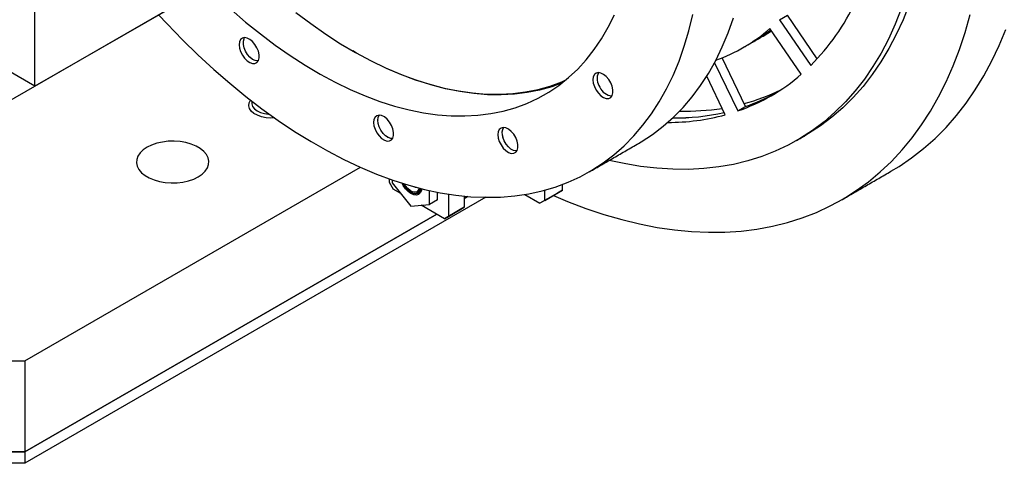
# Model space of a CAD drawing. Header units: millimetres. Extents: x 36 to 589, y 6 to 414.
# Tile 23 of 58: x 479.59 to 497.26, y 95.55 to 103.52. Entities that reach past the tile are written whole.
import ezdxf

# ---------------------------------------------------------------- set-up
doc = ezdxf.new("R2010")
doc.units = ezdxf.units.MM

msp = doc.modelspace()

# ---------------------------------------------------------------- linework, layer by layer
at = {"color": 7, "linetype": 'Continuous', "lineweight": 30}
for p, q in [((485.7614664, 105.7344689), (479.8571228, 102.3259639)), ((484.6569661, 105.0966472), (478.7526225, 101.6881422)), ((479.8571228, 102.3259639), (479.8571228, 105.0826066)), ((493.2274898, 103.5195961), (493.3689114, 103.6012371)), ((493.904071, 102.818103), (493.3689114, 103.6012371)), ((493.2274898, 103.5195961), (493.788595, 102.6984948)), ((493.6164125, 102.5387717), (493.0553073, 103.359873)), ((483.5998135, 103.1125976), (483.5998135, 103.1085149)), ((483.6132668, 103.1788681), (483.6245832, 103.1984295)), ((483.7765606, 102.802346), (483.7800967, 102.800304)), ((492.0606332, 102.7479124), (492.4770609, 101.8808267)), ((492.6184826, 101.9624677), (492.1993701, 102.8351429)), ((479.8571228, 102.3259639), (479.3713425, 102.606399)), ((489.9513268, 102.4839951), (489.9513268, 102.4799124)), ((492.2526669, 101.8115342), (491.9197658, 102.5047044)), ((490.1280738, 102.1737435), (490.1316099, 102.1717015)), ((492.4770609, 101.8808267), (492.6184826, 101.9624677)), ((486.0139302, 101.7189577), (486.0139302, 101.714875)), ((488.2442867, 101.4982215), (488.2442867, 101.4941388)), ((486.1906815, 101.4087037), (486.1942134, 101.4066641)), ((488.4210337, 101.1879699), (488.4245698, 101.1859279)), ((479.6803473, 97.3921925), (485.7042341, 100.8697083)), ((486.2210841, 100.6628717), (486.2210841, 100.6003045)), ((486.2210841, 100.6003045), (486.2917981, 100.4778291)), ((486.2741196, 100.6442737), (486.2741196, 100.5907469)), ((486.2741196, 100.5907469), (486.6099963, 100.1729204)), ((486.4281811, 100.3990969), (486.2917981, 100.4778291)), ((486.9458687, 100.2029544), (486.9458687, 100.4526806)), ((487.0872903, 100.2845953), (487.0872903, 100.423075)), ((489.0141579, 100.2737559), (489.0141579, 100.4585326)), ((489.0141579, 100.2737559), (489.332356, 100.4574478)), ((489.332356, 100.4574478), (489.2439657, 100.406407)), ((489.332356, 100.4574478), (489.332356, 100.5614646)), ((487.9524308, 100.3303478), (479.6803473, 95.5549757)), ((487.0872903, 100.2845953), (486.9458687, 100.2029544)), ((487.2817475, 100.3887398), (487.2817475, 99.9879965)), ((487.6270714, 100.346657), (487.5645876, 100.3105859)), ((487.5645876, 100.3105859), (487.6270714, 100.346657)), ((487.5645887, 100.3524288), (487.5645887, 100.1512773)), ((488.6523651, 100.380547), (488.9257675, 100.2227151)), ((489.2439657, 100.406407), (488.9257675, 100.2227151)), ((489.0141579, 100.2737559), (488.9257675, 100.2227151)), ((486.6099963, 100.1729204), (486.9458687, 100.2029544)), ((487.2110335, 99.9471658), (486.7918072, 100.18918)), ((487.4938747, 100.1104466), (487.2110335, 99.9471658)), ((487.2817475, 99.9879965), (487.5645887, 100.1512773)), ((487.5645887, 100.1512773), (487.4938747, 100.1104466)), ((487.0730437, 100.0268237), (479.6803473, 95.7591109)), ((479.6803473, 95.7591109), (487.0730437, 100.0268237)), ((487.2110335, 99.9471658), (487.2817475, 99.9879965)), ((477.91258, 97.3921925), (479.6803473, 97.3921925)), ((479.6803473, 97.3921925), (479.6803473, 95.7591109)), ((477.91258, 95.7591109), (479.6803473, 95.7591109)), ((479.6803473, 95.7591109), (477.91258, 95.7591109)), ((479.6803473, 95.7591109), (479.6803473, 95.5549757)), ((479.6803473, 95.5549757), (477.91258, 95.5549757))]:
    msp.add_line(p, q, dxfattribs=at)
at = {"color": 7, "linetype": 'Continuous', "lineweight": 30, "flags": 128}
for points in [[(495.5540232, 103.7954344), (495.4444414, 103.5186326), (495.3232355, 103.2538415), (495.1905994, 103.0014794), (495.0467438, 102.7619408), (494.8918962, 102.5356077), (494.7263013, 102.3228377), (494.5502202, 102.1239693), (494.3639311, 101.9393138), (494.1677291, 101.7691635), (493.9619302, 101.6137858), (493.7468507, 101.4734292), (493.6819656, 101.4350934)], [(482.0797769, 103.6090755), (482.2334823, 103.4433893), (482.5079172, 103.1599535), (482.7867144, 102.8876001), (483.0693638, 102.6268255), (483.3553555, 102.3781044), (483.644171, 102.1418842), (483.9352835, 101.9185958), (484.2281704, 101.7086431), (484.5222964, 101.512408), (484.8171304, 101.3302434), (485.1121373, 101.1624825), (485.4067859, 101.0094247), (485.7005368, 100.8713522), (485.9928631, 100.7485107), (486.2832296, 100.641129), (486.5711137, 100.5493967), (486.8559927, 100.4734818), (487.1373482, 100.4135229), (487.4146744, 100.3696246), (487.6874657, 100.3418696), (487.9552288, 100.3303089), (488.2174749, 100.3349644), (488.473732, 100.3558239), (488.7235364, 100.3928533), (488.9664371, 100.4459795), (489.2019874, 100.5151125), (489.4297658, 100.6001256), (489.6493551, 100.7008632), (489.8603633, 100.8171425), (490.0624027, 100.9487568), (490.2551065, 101.0954627), (490.4381292, 101.2569974), (490.6111378, 101.4330638), (490.7738204, 101.6233481), (490.9258778, 101.8275022), (491.0670402, 102.0451563), (491.1970464, 102.2759185), (491.3156603, 102.5193678), (491.4226753, 102.7750613), (491.5178851, 103.0425414), (491.6011293, 103.3213191), (491.6722479, 103.6108906)], [(483.3796742, 103.7041106), (483.6414989, 103.477578), (483.9060757, 103.2636074), (484.1728358, 103.0626561), (484.4411974, 102.8751621), (484.710579, 102.7015341), (484.9804031, 102.5421421), (485.2500755, 102.3973387), (485.519023, 102.2674307), (485.7866555, 102.1527025), (486.0523956, 102.0534025), (486.3156658, 101.9697471), (486.5759016, 101.9019139), (486.8325337, 101.8500537), (487.0850102, 101.814276), (487.3327789, 101.7946611), (487.5753087, 101.7912478), (487.8120728, 101.8040458), (488.0425613, 101.8330258), (488.2662684, 101.878127), (488.4827135, 101.9392496), (488.6914247, 102.016267), (488.8919552, 102.1090039), (489.0838666, 102.2172656), (489.266746, 102.3408135), (489.4401972, 102.4793825), (489.6038407, 102.6326755), (489.7573269, 102.8003519), (489.9003185, 102.9820588), (490.0325121, 103.1773921), (490.1536127, 103.3859407), (490.2633673, 103.607242)], [(484.5455446, 103.6493204), (484.811487, 103.4489847), (485.0790309, 103.2620625), (485.3475949, 103.0889601), (485.6165929, 102.9300571), (485.8854435, 102.7856942), (486.1535691, 102.6561827), (486.4203881, 102.5418049), (486.6853148, 102.442809), (486.9477843, 102.3594066), (487.2072276, 102.2917801), (487.4630759, 102.2400781), (487.7147811, 102.2044122), (487.9617995, 102.1848532), (488.2035876, 102.181452), (488.439631, 102.194211), (488.6694156, 102.2231009), (488.8924399, 102.2680658), (489.1082233, 102.3290058), (489.3163023, 102.4057847), (489.3918042, 102.4384272)], [(489.1679032, 100.362495), (489.4201058, 100.2567839), (489.747886, 100.1322618), (490.0733229, 100.023287), (490.395957, 99.9300078), (490.7153374, 99.8525582), (491.0310089, 99.7910451), (491.3425247, 99.745556), (491.6494465, 99.7161568), (491.9513317, 99.702891), (492.2477631, 99.7057733), (492.5383151, 99.7248011), (492.8225745, 99.7599527), (493.1001494, 99.811167), (493.3706352, 99.8783808), (493.6336527, 99.9614991), (493.888835, 100.0603979), (494.1358155, 100.1749407), (494.3742444, 100.3049645), (494.6037846, 100.4502892), (494.8241115, 100.6107055), (495.0349174, 100.7859846), (495.2358988, 100.9758831), (495.4267735, 101.1801285), (495.6072716, 101.3984336), (495.777136, 101.6304892), (495.9361266, 101.8759645), (496.0840198, 102.1345163), (496.2206051, 102.4057747), (496.3456886, 102.6893576), (496.4590931, 102.9848658), (496.5606628, 103.2918761), (496.6502459, 103.6099575)], [(495.4126016, 103.7137934), (495.3030198, 103.4369916), (495.1818139, 103.1722005), (495.0491777, 102.9198385), (494.9053221, 102.6802998), (494.7504746, 102.4539667), (494.5848796, 102.2411967), (494.4087985, 102.0423283), (494.2225095, 101.8576729), (494.0263074, 101.6875225), (493.8205086, 101.5321449), (493.605429, 101.3917882), (493.3814101, 101.2666766), (493.1488101, 101.1570045), (492.9079956, 101.0629473), (492.6593503, 100.9846486), (492.4032618, 100.9222374), (492.1401348, 100.8758136), (491.8703908, 100.8454452), (491.5944511, 100.8311859), (491.3127543, 100.8330551), (491.0257511, 100.8510481), (490.7338841, 100.8851406), (490.4376213, 100.9352765), (490.1677087, 100.9940247)], [(490.696424, 101.2992482), (490.7442481, 101.3273983), (490.9462874, 101.4590126), (491.1389912, 101.6057185), (491.3220139, 101.7672532), (491.4950225, 101.9433196), (491.6577051, 102.1336039), (491.8097625, 102.337758), (491.950925, 102.5554121), (492.0809311, 102.7861743), (492.199545, 103.0296236), (492.3065601, 103.2853171), (492.4017698, 103.5527972)], [(492.9316737, 103.2246979), (492.9320488, 103.2249169), (493.083651, 103.3183963)], [(495.2282913, 100.7978339), (495.3740267, 100.8859834), (495.5990023, 101.0388782), (495.8146088, 101.2067551), (496.0205383, 101.389378), (496.2165, 101.5864841), (496.4022201, 101.7977958), (496.5774288, 102.0230188), (496.7418858, 102.2618268), (496.8953551, 102.5138842), (497.0376218, 102.7788355), (497.1684793, 103.056306), (497.2877423, 103.3459039)], [(483.5255655, 103.0697352), (483.53225, 103.0096994), (483.5518146, 102.9463942), (483.5828052, 102.8845185), (483.6229205, 102.8286593), (483.6691894, 102.7829604), (483.7181809, 102.750809), (483.7662578, 102.7345919), (483.8098587, 102.7355086), (483.8457467, 102.7534954), (483.8712624, 102.7872137), (483.8845092, 102.8341689), (483.8845092, 102.8908739), (483.8712624, 102.9531235), (483.8457467, 103.0163016), (483.8098587, 103.0757239), (483.7662578, 103.1269811), (483.7181809, 103.1662724), (483.6691894, 103.1906854), (483.6229205, 103.1984073), (483.5828052, 103.1888643), (483.5518146, 103.1627696), (483.53225, 103.1220532), (483.5255655, 103.0697352)], [(483.8668096, 102.7788349), (483.8605845, 102.7783573), (483.8155043, 102.7848724), (483.7675369, 102.8078229), (483.7202439, 102.8455034), (483.6771235, 102.8951278), (483.6413872, 102.9530023), (483.6156734, 103.0148468), (483.6018956, 103.0760671), (483.6010737, 103.1321271), (483.6132668, 103.1788681)], [(489.3265798, 102.3860893), (489.1367883, 102.316839), (488.9203432, 102.2557164), (488.6966361, 102.2106152), (488.4661477, 102.1816351), (488.2293835, 102.1688371), (487.9868537, 102.1722504), (487.739085, 102.1918654), (487.4866086, 102.2276431), (487.2299764, 102.2795033), (486.9697407, 102.3473365), (486.7064704, 102.4309919), (486.4407303, 102.5302919), (486.1730978, 102.64502), (485.9041503, 102.7749281), (485.6344779, 102.9197314), (485.5660694, 102.9587702)], [(489.8770788, 102.4411327), (489.8837675, 102.3810944), (489.903332, 102.3177893), (489.9343184, 102.2559161), (489.974438, 102.2000544), (490.0207068, 102.1543555), (490.0696983, 102.1222041), (490.1177752, 102.1059846), (490.1613761, 102.1069037), (490.1972641, 102.1248905), (490.2227756, 102.1586112), (490.2360266, 102.205564), (490.2360266, 102.262269), (490.2227756, 102.3245211), (490.1972641, 102.3876967), (490.1613761, 102.4471189), (490.1177752, 102.4983761), (490.0696983, 102.5376675), (490.0207068, 102.5620804), (489.974438, 102.5698024), (489.9343184, 102.5602618), (489.903332, 102.5341623), (489.8837675, 102.4934483), (489.8770788, 102.4411327)], [(484.1600031, 101.7562068), (484.0943773, 101.7535943), (484.0085231, 101.7596605), (483.9269342, 101.7762402), (483.853428, 101.8025565), (483.7914395, 101.8373806), (483.7438683, 101.8790825), (483.7129388, 101.9257138), (483.7000956, 101.9750926), (483.7059414, 102.0249113), (483.7302022, 102.07284), (483.7309071, 102.0738175)], [(483.753836, 102.0560431), (483.752697, 102.0514148), (483.7513388, 102.006177), (483.7674516, 101.9618985), (483.8002271, 101.9208), (483.8480237, 101.8849424), (483.9084433, 101.8561237), (483.9784566, 101.8357886), (484.0545538, 101.8249571), (484.0643118, 101.8243032)], [(485.9396822, 101.6760953), (485.9463709, 101.616057), (485.9659355, 101.5527519), (485.9969219, 101.4908786), (486.0370415, 101.435017), (486.0833103, 101.3893181), (486.1323018, 101.3571667), (486.1803787, 101.3409496), (486.2239796, 101.3418663), (486.2598676, 101.3598531), (486.2853791, 101.3935738), (486.2986301, 101.4405266), (486.2986301, 101.4972316), (486.2853791, 101.5594836), (486.2598676, 101.6226593), (486.2239796, 101.6820815), (486.1803787, 101.7333387), (486.1323018, 101.7726301), (486.0833103, 101.797043), (486.0370415, 101.804765), (485.9969219, 101.7952244), (485.9659355, 101.7691273), (485.9463709, 101.7284109), (485.9396822, 101.6760953)], [(486.0139302, 101.714875), (486.0204883, 101.7661637), (486.0387041, 101.8047872)], [(486.2809305, 101.3851925), (486.2499062, 101.3862993), (486.2027734, 101.4022001), (486.1547429, 101.4337214), (486.1093802, 101.4785248), (486.0700488, 101.533289), (486.0396651, 101.5939529), (486.0204883, 101.6560146), (486.0139302, 101.714875)], [(488.1700387, 101.4553591), (488.1767274, 101.3953208), (488.1962877, 101.3320181), (488.2272783, 101.2701424), (488.2673979, 101.2142808), (488.3136667, 101.1685819), (488.3626582, 101.136428), (488.4107351, 101.120211), (488.454336, 101.12113), (488.4902241, 101.1391144), (488.5157355, 101.1728375), (488.5289865, 101.2197904), (488.5289865, 101.2764954), (488.5157355, 101.338745), (488.4902241, 101.4019231), (488.454336, 101.4613453), (488.4107351, 101.5126025), (488.3626582, 101.5518939), (488.3136667, 101.5763068), (488.2673979, 101.5840288), (488.2272783, 101.5744882), (488.1962877, 101.5483911), (488.1767274, 101.5076747), (488.1700387, 101.4553591)], [(482.7916172, 100.6986454), (482.8609993, 100.745936), (482.9159514, 100.799175), (482.9549762, 100.8569091), (482.9770064, 100.9175635), (482.9814424, 100.9794843), (482.9681629, 101.0409824), (482.9375317, 101.1003795), (482.890383, 101.1560564), (482.8280025, 101.2064936), (482.7520929, 101.2503153), (482.6647235, 101.2863268), (482.5682779, 101.3135451), (482.4653869, 101.3312288), (482.3588586, 101.3388942), (482.251597, 101.3363334), (482.1465291, 101.3236157), (482.0465199, 101.3010871), (481.9542973, 101.269364), (481.8723786, 101.2293105), (481.8029954, 101.1820192), (481.7480433, 101.1287803), (481.7090195, 101.0710468), (481.6869894, 101.0103924), (481.6825523, 100.948471), (481.6958307, 100.8869735), (481.7264641, 100.8275764), (481.7736127, 100.7718995), (481.8359932, 100.7214622), (481.9119029, 100.6776405), (481.9992722, 100.641629), (482.0957179, 100.6144107), (482.1986068, 100.5967271), (482.3051361, 100.589061), (482.4123988, 100.5916224), (482.5174667, 100.6043402), (482.6174748, 100.6268681), (482.7096974, 100.6585913), (482.7916172, 100.6986454)], [(488.5112869, 101.1644563), (488.4997008, 101.1638663), (488.4540684, 101.1724888), (488.4059915, 101.1973958), (488.3590315, 101.2367432), (488.3166697, 101.2876136), (488.2820502, 101.3462329), (488.2577442, 101.4082503)], [(486.8034461, 100.4863515), (486.7978237, 100.4542315), (486.7783982, 100.4112884), (486.7474961, 100.3826216), (486.7072206, 100.3701876), (486.6603238, 100.3748287), (486.6099963, 100.3962313), (486.5596645, 100.4329381), (486.5127677, 100.4824428), (486.4724922, 100.541378), (486.4496612, 100.5862833)], [(486.7272235, 100.4085971), (486.6891143, 100.3994339), (486.6451383, 100.406684), (486.5985534, 100.4298147), (486.5528156, 100.4671108), (486.511322, 100.5157984), (486.4771452, 100.5722763), (486.474001, 100.5786785)], [(486.71514, 100.4304705), (486.6792562, 100.4222298), (486.6377668, 100.430069), (486.5940226, 100.4533631), (486.5515765, 100.4902166), (486.5138593, 100.5376513), (486.4931399, 100.5727718)]]:
    msp.add_lwpolyline(points, dxfattribs=at)
at = {"color": 7, "linetype": 'Continuous', "lineweight": 30}
for centre, radius, start, end in [((490.8496687, 105.6203119), 4.144189, 315.16726211, 334.63145351), ((491.0262818, 105.708928), 3.1040302, 289.90566098, 310.81922172), ((491.1250113, 105.8526124), 3.1791656, 300.10302776, 307.7247182), ((491.1036676, 105.8843585), 3.2173359, 300.14830508, 307.67944088), ((490.2067335, 102.4599467), 0.2554694, 154.52598774, 217.14793257), ((491.3574018, 105.1351901), 3.4415865, 288.98570707, 311.02486114), ((490.2449751, 102.4138427), 0.2649562, 204.09475224, 264.22768838), ((491.6851059, 105.3997667), 3.5072627, 285.02749352, 296.5323077), ((491.4922239, 105.2326196), 3.4586633, 289.00399484, 298.60838293), ((491.4912465, 105.2348351), 3.4610763, 289.0073507, 298.60502707), ((491.3462937, 105.8563781), 4.1004049, 269.49615171, 282.485633), ((491.3490347, 105.8302597), 4.0743127, 269.45437813, 282.52740658), ((491.5492668, 106.1271397), 4.2487454, 268.46549885, 278.7653507), ((491.2153033, 105.6692079), 3.9947177, 270.0698665, 285.05130241), ((488.441381, 101.484694), 0.1989123, 150.03300181, 202.60080912), ((486.6895727, 100.5269845), 0.1304855, 235.28872261, 290.91333917), ((486.7081803, 100.6057664), 0.0943629, 240.5197441, 269.04747955), ((486.6651831, 100.513171), 0.0966181, 301.13492845, 350.51946681), ((486.6701529, 100.5022912), 0.1097071, 301.34626601, 354.83171946), ((486.67774, 100.5012977), 0.1125464, 301.26439129, 354.13764037), ((486.6968492, 100.5029415), 0.1046013, 302.24559006, 351.31611373)]:
    msp.add_arc(centre, radius, start, end, dxfattribs=at)
for points in [[(492.5781207, 103.0205961), (492.7195423, 103.102237)], [(492.7195423, 103.102237), (492.9316737, 103.2246979)], [(485.5483951, 102.9689743), (485.5660694, 102.9587702)], [(489.8125393, 100.7889924), (490.696424, 101.2992482)], [(493.5405439, 101.3534524), (493.6819656, 101.4350934)], [(494.3444087, 100.2875793), (495.2282913, 100.7978339)], [(486.6099667, 100.4227854), (486.6152688, 100.4197212)], [(486.7402848, 100.4073295), (486.7526591, 100.414473)]]:
    msp.add_open_spline(points, degree=1, dxfattribs=at)

doc.saveas('drawing.dxf')
